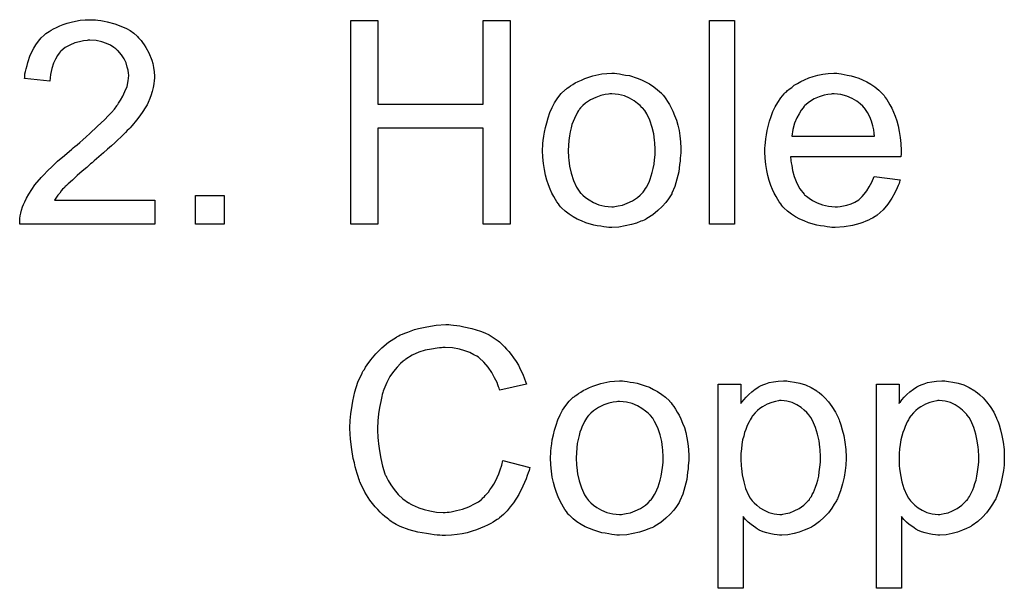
# Model space of a CAD drawing. Extents: x -2 to 8.5, y -2.9 to 5.2.
# Tile 154 of 207: x 3.479 to 3.866, y 2.675 to 2.899. Entities that reach past the tile are written whole.
import ezdxf

# ---------------------------------------------------------------- set-up
doc = ezdxf.new("R2010")
doc.units = 0
doc.layers.add('acc-ni-360-20-out-a_document', color=1, linetype='CONTINUOUS')

msp = doc.modelspace()

# ---------------------------------------------------------------- linework, layer by layer
at = {"layer": 'acc-ni-360-20-out-a_document', "color": 1}
for points in [[(3.508666, 2.898798), (3.509591, 2.898682), (3.510748, 2.898566), (3.512021, 2.898335), (3.513294, 2.898103), (3.516302, 2.897293), (3.51931, 2.896136), (3.520814, 2.895442), (3.522318, 2.894632), (3.523707, 2.893591), (3.524979, 2.892434), (3.525095, 2.892318), (3.525327, 2.892203), (3.525558, 2.89174), (3.526021, 2.891277), (3.526599, 2.890698), (3.527178, 2.889889), (3.527756, 2.889079), (3.52845, 2.888037), (3.529607, 2.885839), (3.530764, 2.883062), (3.531227, 2.881674), (3.531459, 2.880054), (3.53169, 2.878434), (3.531806, 2.876699), (3.531806, 2.876467), (3.531806, 2.875889), (3.53169, 2.874963), (3.531574, 2.873691), (3.531343, 2.872302), (3.53088, 2.870682), (3.530417, 2.868947), (3.529723, 2.867211), (3.529607, 2.86698), (3.529376, 2.866401), (3.528913, 2.865476), (3.528219, 2.864203), (3.527293, 2.862815), (3.526136, 2.861079), (3.524748, 2.859344), (3.523128, 2.857377), (3.522897, 2.857146), (3.522318, 2.856451), (3.52174, 2.855873), (3.521161, 2.855294), (3.520467, 2.8546), (3.519541, 2.853675), (3.518616, 2.852749), (3.517459, 2.851708), (3.516302, 2.850551), (3.514914, 2.849278), (3.513409, 2.848005), (3.51179, 2.846501), (3.509938, 2.844997), (3.508087, 2.843377), (3.507972, 2.843262), (3.50774, 2.84303), (3.507277, 2.842683), (3.506699, 2.84222), (3.506005, 2.841526), (3.505195, 2.840832), (3.503343, 2.839328), (3.501377, 2.837592), (3.499525, 2.835857), (3.497906, 2.834353), (3.497211, 2.833774), (3.496633, 2.833196), (3.496517, 2.83308), (3.49617, 2.832733), (3.495707, 2.83227), (3.495129, 2.831576), (3.49455, 2.830766), (3.493856, 2.829956), (3.492468, 2.827989), (3.531921, 2.827989), (3.531921, 2.818502), (3.478815, 2.818502), (3.478815, 2.818617), (3.478815, 2.81908), (3.478815, 2.819774), (3.478931, 2.8207), (3.479046, 2.821741), (3.479278, 2.822898), (3.479509, 2.824055), (3.479972, 2.825328), (3.479972, 2.825444), (3.480088, 2.825559), (3.480319, 2.826254), (3.480782, 2.827295), (3.481476, 2.828683), (3.482402, 2.830303), (3.483559, 2.832154), (3.484831, 2.834006), (3.486451, 2.835972), (3.486451, 2.836088), (3.486683, 2.836204), (3.487261, 2.836898), (3.488302, 2.837939), (3.489807, 2.839443), (3.491542, 2.841179), (3.49374, 2.843262), (3.496401, 2.845575), (3.499294, 2.848005), (3.49941, 2.848121), (3.499872, 2.848468), (3.500567, 2.849046), (3.501377, 2.849741), (3.502418, 2.850666), (3.503691, 2.851708), (3.504963, 2.852865), (3.506467, 2.854137), (3.50936, 2.856914), (3.512252, 2.859691), (3.513641, 2.861079), (3.514914, 2.862468), (3.51607, 2.86374), (3.516996, 2.865013), (3.516996, 2.865129), (3.517227, 2.865244), (3.517459, 2.865592), (3.51769, 2.866054), (3.5185, 2.867327), (3.519426, 2.868831), (3.520236, 2.870682), (3.521046, 2.872649), (3.521508, 2.874848), (3.52174, 2.87693), (3.52174, 2.877046), (3.52174, 2.877162), (3.521624, 2.877856), (3.521508, 2.879013), (3.521161, 2.880285), (3.520698, 2.881905), (3.519889, 2.883525), (3.518847, 2.885145), (3.517459, 2.886765), (3.517227, 2.886996), (3.516649, 2.887459), (3.515839, 2.888037), (3.514566, 2.888847), (3.512947, 2.889541), (3.511095, 2.890236), (3.508897, 2.890698), (3.506467, 2.890814), (3.505773, 2.890814), (3.50531, 2.890698), (3.503922, 2.890583), (3.502302, 2.890236), (3.500567, 2.889773), (3.4986, 2.888963), (3.496749, 2.887922), (3.495013, 2.886533), (3.494782, 2.886302), (3.494319, 2.885723), (3.493625, 2.884798), (3.49293, 2.883409), (3.492121, 2.88179), (3.491426, 2.879707), (3.490964, 2.877393), (3.490732, 2.874732), (3.480666, 2.875773), (3.480666, 2.875889), (3.480782, 2.876236), (3.480782, 2.876814), (3.480898, 2.877624), (3.481129, 2.87855), (3.48136, 2.879591), (3.481708, 2.880864), (3.482055, 2.882137), (3.48298, 2.884914), (3.484369, 2.88769), (3.485179, 2.889079), (3.48622, 2.890467), (3.487261, 2.89174), (3.488418, 2.892897), (3.488534, 2.893012), (3.488765, 2.893128), (3.489112, 2.893475), (3.489691, 2.893822), (3.490385, 2.894285), (3.491195, 2.894748), (3.492121, 2.895327), (3.493278, 2.895905), (3.49455, 2.896483), (3.495939, 2.897062), (3.497443, 2.897525), (3.499063, 2.897988), (3.500798, 2.898335), (3.502649, 2.898682), (3.504616, 2.898798), (3.506699, 2.898913), (3.507856, 2.898913), (3.508666, 2.898798)], [(3.671803, 2.818502), (3.661158, 2.818502), (3.661158, 2.85622), (3.619738, 2.85622), (3.619738, 2.818502), (3.609093, 2.818502), (3.609093, 2.898566), (3.619738, 2.898566), (3.619738, 2.865707), (3.661158, 2.865707), (3.661158, 2.898566), (3.671803, 2.898566), (3.671803, 2.818502)], [(3.760082, 2.818502), (3.750247, 2.818502), (3.750247, 2.898566), (3.760082, 2.898566), (3.760082, 2.818502)], [(3.713686, 2.87774), (3.714727, 2.877624), (3.715884, 2.877393), (3.717157, 2.877162), (3.718661, 2.87693), (3.721785, 2.875889), (3.723405, 2.87531), (3.725025, 2.874501), (3.726644, 2.873691), (3.728264, 2.872534), (3.729768, 2.871377), (3.731273, 2.869988), (3.731388, 2.869872), (3.73162, 2.869641), (3.731967, 2.869178), (3.73243, 2.8686), (3.733008, 2.86779), (3.733702, 2.866749), (3.734396, 2.865592), (3.735091, 2.864319), (3.735785, 2.86293), (3.736479, 2.861195), (3.737173, 2.859459), (3.737752, 2.857493), (3.738215, 2.85541), (3.738562, 2.853212), (3.738793, 2.850898), (3.738909, 2.848352), (3.738909, 2.848237), (3.738909, 2.84789), (3.738909, 2.847311), (3.738909, 2.846501), (3.738793, 2.845575), (3.738677, 2.844419), (3.738677, 2.843262), (3.738446, 2.841989), (3.738099, 2.839096), (3.737405, 2.836204), (3.736595, 2.833311), (3.735438, 2.83065), (3.735438, 2.830535), (3.735322, 2.830419), (3.735091, 2.830072), (3.734859, 2.829609), (3.734049, 2.828452), (3.733008, 2.827064), (3.73162, 2.825444), (3.729884, 2.823824), (3.727917, 2.822204), (3.725603, 2.8207), (3.725488, 2.8207), (3.725372, 2.820584), (3.725025, 2.820353), (3.724446, 2.820122), (3.723868, 2.81989), (3.723173, 2.819659), (3.721438, 2.818965), (3.719471, 2.818386), (3.717041, 2.817807), (3.714496, 2.817345), (3.711719, 2.817229), (3.710562, 2.817229), (3.709637, 2.817345), (3.708595, 2.81746), (3.707438, 2.817692), (3.70605, 2.817923), (3.704662, 2.818155), (3.701538, 2.81908), (3.699802, 2.819774), (3.698182, 2.820469), (3.696562, 2.821394), (3.694943, 2.822436), (3.693439, 2.823593), (3.691934, 2.824981), (3.691819, 2.825097), (3.691587, 2.825328), (3.69124, 2.825791), (3.690778, 2.826485), (3.690199, 2.827295), (3.68962, 2.82822), (3.688926, 2.829378), (3.688232, 2.830766), (3.687538, 2.83227), (3.686844, 2.834006), (3.686265, 2.835857), (3.685687, 2.837824), (3.685224, 2.840022), (3.684877, 2.842336), (3.684645, 2.844881), (3.68453, 2.847542), (3.68453, 2.847774), (3.68453, 2.848237), (3.684645, 2.849046), (3.684645, 2.850204), (3.684761, 2.851476), (3.684992, 2.853096), (3.685224, 2.854716), (3.685687, 2.856567), (3.686149, 2.858418), (3.686728, 2.860385), (3.687422, 2.862468), (3.688348, 2.864435), (3.689273, 2.866286), (3.690546, 2.868137), (3.691819, 2.869872), (3.693439, 2.871377), (3.693554, 2.871492), (3.693786, 2.871608), (3.694249, 2.871955), (3.694827, 2.872418), (3.695521, 2.872881), (3.696447, 2.873459), (3.697372, 2.874038), (3.698529, 2.874616), (3.699802, 2.875195), (3.701191, 2.875773), (3.704314, 2.876814), (3.707901, 2.877624), (3.709752, 2.87774), (3.711719, 2.877856), (3.712876, 2.877856), (3.713686, 2.87774)], [(3.80104, 2.87774), (3.801965, 2.877624), (3.803122, 2.877393), (3.804395, 2.877162), (3.805899, 2.876815), (3.807287, 2.876468), (3.808907, 2.875889), (3.810411, 2.875311), (3.812031, 2.874501), (3.813651, 2.873575), (3.815271, 2.872534), (3.816775, 2.871261), (3.818163, 2.869873), (3.818279, 2.869757), (3.81851, 2.869526), (3.818857, 2.869063), (3.81932, 2.868369), (3.819899, 2.867559), (3.820477, 2.866633), (3.821171, 2.865476), (3.821866, 2.864088), (3.82256, 2.862584), (3.823254, 2.860964), (3.823832, 2.859113), (3.824411, 2.857146), (3.824874, 2.854947), (3.825221, 2.852633), (3.825452, 2.850204), (3.825568, 2.847543), (3.825568, 2.847427), (3.825568, 2.846964), (3.825568, 2.846154), (3.825452, 2.844997), (3.782065, 2.844997), (3.782065, 2.844881), (3.782065, 2.844534), (3.78218, 2.844072), (3.78218, 2.843377), (3.782296, 2.842567), (3.782528, 2.841642), (3.782875, 2.839559), (3.783569, 2.837245), (3.784494, 2.8347), (3.785767, 2.832386), (3.787387, 2.830303), (3.787503, 2.830303), (3.787618, 2.830072), (3.788313, 2.829493), (3.789354, 2.828683), (3.790742, 2.827874), (3.792593, 2.826948), (3.794676, 2.826138), (3.79699, 2.825559), (3.798263, 2.825444), (3.799651, 2.825328), (3.800577, 2.825328), (3.801618, 2.825444), (3.802891, 2.825675), (3.804279, 2.826022), (3.805899, 2.826485), (3.807403, 2.827179), (3.808907, 2.828105), (3.809023, 2.828221), (3.809601, 2.828683), (3.810296, 2.829378), (3.811106, 2.830303), (3.812031, 2.831576), (3.813072, 2.833196), (3.814114, 2.835047), (3.815039, 2.837245), (3.825221, 2.835972), (3.825221, 2.835857), (3.825105, 2.835625), (3.82499, 2.835163), (3.824758, 2.834468), (3.824411, 2.833774), (3.824064, 2.832849), (3.823138, 2.830882), (3.821981, 2.828683), (3.820361, 2.826369), (3.81851, 2.824171), (3.816196, 2.822088), (3.816081, 2.822088), (3.815849, 2.821857), (3.815502, 2.821626), (3.815039, 2.821279), (3.814345, 2.820932), (3.813651, 2.820584), (3.812725, 2.820122), (3.811684, 2.819659), (3.810527, 2.819196), (3.80937, 2.818733), (3.806477, 2.818039), (3.803238, 2.817461), (3.799651, 2.817229), (3.798378, 2.817229), (3.797569, 2.817345), (3.796527, 2.817461), (3.795255, 2.817692), (3.793866, 2.817923), (3.792362, 2.818155), (3.789122, 2.81908), (3.787387, 2.819774), (3.785767, 2.820469), (3.784032, 2.821394), (3.782412, 2.822436), (3.780908, 2.823593), (3.779404, 2.824981), (3.779288, 2.825097), (3.779057, 2.825328), (3.778709, 2.825791), (3.778247, 2.826485), (3.777668, 2.827295), (3.77709, 2.828221), (3.776396, 2.829378), (3.775701, 2.83065), (3.775007, 2.832154), (3.774313, 2.833774), (3.773734, 2.835625), (3.773156, 2.837592), (3.772693, 2.839675), (3.772346, 2.841989), (3.772115, 2.844419), (3.771999, 2.846964), (3.771999, 2.84708), (3.771999, 2.847658), (3.771999, 2.848352), (3.772115, 2.849394), (3.77223, 2.850666), (3.772346, 2.852055), (3.772577, 2.853675), (3.772925, 2.855294), (3.77385, 2.858997), (3.774429, 2.860848), (3.775123, 2.862815), (3.776048, 2.864666), (3.77709, 2.866402), (3.778247, 2.868137), (3.779519, 2.869757), (3.779635, 2.869873), (3.779867, 2.870104), (3.780329, 2.870451), (3.780908, 2.87103), (3.781602, 2.871608), (3.782528, 2.872302), (3.783569, 2.873112), (3.784842, 2.873806), (3.786114, 2.874616), (3.787618, 2.875311), (3.789238, 2.876005), (3.790974, 2.876583), (3.792825, 2.877162), (3.794792, 2.877509), (3.796874, 2.87774), (3.799073, 2.877856), (3.80023, 2.877856), (3.80104, 2.87774)], [(3.711719, 2.869757), (3.711025, 2.869757), (3.710447, 2.869641), (3.709174, 2.869525), (3.707438, 2.869063), (3.705471, 2.868368), (3.703389, 2.867443), (3.701422, 2.866054), (3.700381, 2.865129), (3.699455, 2.864203), (3.699455, 2.864088), (3.699224, 2.863972), (3.698992, 2.863625), (3.698645, 2.863162), (3.698298, 2.862583), (3.697951, 2.861889), (3.697488, 2.860964), (3.697025, 2.860038), (3.696562, 2.858881), (3.6961, 2.857724), (3.695753, 2.856336), (3.695405, 2.854831), (3.695058, 2.853212), (3.694827, 2.851476), (3.694711, 2.849509), (3.694596, 2.847542), (3.694596, 2.847427), (3.694596, 2.84708), (3.694596, 2.846501), (3.694711, 2.845691), (3.694711, 2.844766), (3.694827, 2.843724), (3.695174, 2.841295), (3.695753, 2.838518), (3.696678, 2.835741), (3.697835, 2.83308), (3.698645, 2.831923), (3.699455, 2.830766), (3.699571, 2.830766), (3.699686, 2.830535), (3.700381, 2.829956), (3.701422, 2.82903), (3.70281, 2.828105), (3.704546, 2.827064), (3.706628, 2.826138), (3.709058, 2.825559), (3.710331, 2.825444), (3.711719, 2.825328), (3.712413, 2.825328), (3.712992, 2.825444), (3.714265, 2.825675), (3.716, 2.826022), (3.717851, 2.826716), (3.719934, 2.827642), (3.721901, 2.82903), (3.722942, 2.829956), (3.723868, 2.830882), (3.723983, 2.830997), (3.724099, 2.831113), (3.724331, 2.83146), (3.724678, 2.831923), (3.725025, 2.832501), (3.725488, 2.833196), (3.72595, 2.834121), (3.726413, 2.835047), (3.726876, 2.836204), (3.727223, 2.837477), (3.727686, 2.838865), (3.728033, 2.840369), (3.72838, 2.842104), (3.728611, 2.84384), (3.728843, 2.845807), (3.728843, 2.84789), (3.728843, 2.848005), (3.728843, 2.848352), (3.728843, 2.848931), (3.728727, 2.849625), (3.728727, 2.850551), (3.728611, 2.851592), (3.728264, 2.854022), (3.727686, 2.856567), (3.72676, 2.859344), (3.725488, 2.861889), (3.724793, 2.863162), (3.723868, 2.864203), (3.723868, 2.864319), (3.723636, 2.864435), (3.722942, 2.865129), (3.721901, 2.865939), (3.720512, 2.86698), (3.718777, 2.868021), (3.716694, 2.868947), (3.71438, 2.869525), (3.713108, 2.869641), (3.711719, 2.869757)], [(3.799188, 2.869757), (3.798494, 2.869757), (3.798031, 2.869641), (3.796759, 2.869526), (3.795255, 2.869178), (3.793403, 2.8686), (3.791436, 2.86779), (3.789585, 2.866633), (3.787734, 2.865129), (3.787503, 2.864898), (3.78704, 2.864319), (3.78623, 2.863278), (3.78542, 2.861889), (3.784494, 2.860269), (3.783685, 2.858187), (3.78299, 2.855757), (3.782643, 2.853096), (3.815155, 2.853096), (3.815155, 2.853212), (3.815155, 2.853443), (3.815039, 2.85379), (3.815039, 2.854253), (3.814808, 2.855642), (3.814461, 2.857146), (3.813882, 2.858997), (3.813304, 2.860732), (3.812378, 2.862468), (3.811337, 2.863972), (3.811337, 2.864088), (3.811106, 2.864203), (3.810527, 2.864898), (3.809486, 2.865823), (3.808097, 2.866864), (3.806362, 2.867906), (3.804279, 2.868831), (3.801849, 2.869526), (3.800577, 2.869641), (3.799188, 2.869757)], [(3.559227, 2.818502), (3.548004, 2.818502), (3.548004, 2.829725), (3.559227, 2.829725), (3.559227, 2.818502)], [(3.648431, 2.778886), (3.649473, 2.77877), (3.650745, 2.778655), (3.652018, 2.778539), (3.653522, 2.778192), (3.656646, 2.777498), (3.660117, 2.776456), (3.661852, 2.775762), (3.663472, 2.774952), (3.665092, 2.773911), (3.666712, 2.77287), (3.666828, 2.772754), (3.667059, 2.772638), (3.667522, 2.772291), (3.6681, 2.771713), (3.668679, 2.771134), (3.669489, 2.770324), (3.670299, 2.769399), (3.671224, 2.768473), (3.67215, 2.767316), (3.673075, 2.765928), (3.674117, 2.764539), (3.675042, 2.763035), (3.675852, 2.7613), (3.676778, 2.759564), (3.677472, 2.757713), (3.678166, 2.75563), (3.667753, 2.753201), (3.667753, 2.753316), (3.667637, 2.753548), (3.667406, 2.75401), (3.667175, 2.754589), (3.666943, 2.755283), (3.666596, 2.756209), (3.665671, 2.75806), (3.664514, 2.760143), (3.663125, 2.762225), (3.66139, 2.764192), (3.659539, 2.765928), (3.659307, 2.766159), (3.658613, 2.766622), (3.657456, 2.7672), (3.655952, 2.76801), (3.653985, 2.768704), (3.651787, 2.769399), (3.649126, 2.769861), (3.646233, 2.769977), (3.645307, 2.769977), (3.644729, 2.769861), (3.643919, 2.769861), (3.642993, 2.769746), (3.640795, 2.769399), (3.638365, 2.768936), (3.63582, 2.768126), (3.633159, 2.766969), (3.630729, 2.765465), (3.630613, 2.765465), (3.630498, 2.765233), (3.629688, 2.764655), (3.628647, 2.763729), (3.627374, 2.762341), (3.62587, 2.760605), (3.624481, 2.758639), (3.623209, 2.756209), (3.622052, 2.753548), (3.622052, 2.753432), (3.621936, 2.753201), (3.62182, 2.752854), (3.621705, 2.752275), (3.621473, 2.751581), (3.621242, 2.750771), (3.620895, 2.748804), (3.620432, 2.74649), (3.619969, 2.743945), (3.619738, 2.741168), (3.619622, 2.73816), (3.619622, 2.738044), (3.619622, 2.737697), (3.619622, 2.737118), (3.619622, 2.736424), (3.619738, 2.735614), (3.619738, 2.734573), (3.619853, 2.733416), (3.619969, 2.732143), (3.620316, 2.729366), (3.620895, 2.726358), (3.621589, 2.72335), (3.622515, 2.720342), (3.622515, 2.720226), (3.62263, 2.719995), (3.622862, 2.719648), (3.623093, 2.719069), (3.623787, 2.717681), (3.624829, 2.716061), (3.626101, 2.71421), (3.627721, 2.712243), (3.629572, 2.710507), (3.631771, 2.708887), (3.631886, 2.708887), (3.632118, 2.708772), (3.632465, 2.70854), (3.632927, 2.708309), (3.633506, 2.708078), (3.6342, 2.707731), (3.63582, 2.707036), (3.637903, 2.706342), (3.640217, 2.705764), (3.642762, 2.705301), (3.645423, 2.705185), (3.646233, 2.705185), (3.646927, 2.705301), (3.647737, 2.705301), (3.648547, 2.705416), (3.65063, 2.705879), (3.653059, 2.706458), (3.655489, 2.707383), (3.658034, 2.708656), (3.659307, 2.70935), (3.660464, 2.710276), (3.66058, 2.710392), (3.660695, 2.710507), (3.661043, 2.710854), (3.661505, 2.711202), (3.661968, 2.71178), (3.662547, 2.712474), (3.663241, 2.713168), (3.663819, 2.714094), (3.664514, 2.715135), (3.665323, 2.716292), (3.666018, 2.717449), (3.666712, 2.718838), (3.66729, 2.720342), (3.667869, 2.721962), (3.668447, 2.723697), (3.66891, 2.725548), (3.679555, 2.722887), (3.679555, 2.722771), (3.679439, 2.722309), (3.679207, 2.721615), (3.67886, 2.720689), (3.678513, 2.719648), (3.67805, 2.718375), (3.677472, 2.716986), (3.676778, 2.715482), (3.675158, 2.712243), (3.673075, 2.709003), (3.671803, 2.707383), (3.67053, 2.705764), (3.669142, 2.704375), (3.667522, 2.702987), (3.667406, 2.702871), (3.667175, 2.70264), (3.666596, 2.702408), (3.666018, 2.701945), (3.665092, 2.701367), (3.664166, 2.700789), (3.662894, 2.70021), (3.661621, 2.699631), (3.660117, 2.698937), (3.658497, 2.698359), (3.656762, 2.69778), (3.65491, 2.697202), (3.652944, 2.696739), (3.650861, 2.696508), (3.648663, 2.696276), (3.646349, 2.69616), (3.645076, 2.69616), (3.64415, 2.696276), (3.643109, 2.696276), (3.641836, 2.696392), (3.640448, 2.696623), (3.638828, 2.696855), (3.635473, 2.697433), (3.632002, 2.698359), (3.628531, 2.699631), (3.626911, 2.700441), (3.625291, 2.701367), (3.625176, 2.701483), (3.624944, 2.701598), (3.624481, 2.701945), (3.624019, 2.702408), (3.623324, 2.702871), (3.622515, 2.703565), (3.621589, 2.704375), (3.620663, 2.705301), (3.619738, 2.706342), (3.618696, 2.707383), (3.616614, 2.710044), (3.614647, 2.713168), (3.612911, 2.716639), (3.612911, 2.716755), (3.61268, 2.717102), (3.612564, 2.717681), (3.612217, 2.718375), (3.611986, 2.7193), (3.611639, 2.720457), (3.611176, 2.72173), (3.610829, 2.723119), (3.610482, 2.724623), (3.610019, 2.726358), (3.60944, 2.729945), (3.608978, 2.733994), (3.608746, 2.73816), (3.608746, 2.738275), (3.608746, 2.738738), (3.608746, 2.739432), (3.608862, 2.740242), (3.608862, 2.741399), (3.608978, 2.742556), (3.609093, 2.74406), (3.609325, 2.745564), (3.609903, 2.74892), (3.610713, 2.752622), (3.61187, 2.756325), (3.61349, 2.759911), (3.613606, 2.760027), (3.613721, 2.760374), (3.613953, 2.760837), (3.614416, 2.761415), (3.614878, 2.762225), (3.615457, 2.763151), (3.616961, 2.765233), (3.618928, 2.767547), (3.621242, 2.769861), (3.623903, 2.772175), (3.627027, 2.774142), (3.627142, 2.774258), (3.62749, 2.774374), (3.627952, 2.774605), (3.628531, 2.774952), (3.629456, 2.775299), (3.630382, 2.775646), (3.631539, 2.776109), (3.632812, 2.776572), (3.6342, 2.777035), (3.635704, 2.777498), (3.638944, 2.778192), (3.642646, 2.77877), (3.646464, 2.779002), (3.647621, 2.779002), (3.648431, 2.778886)], [(3.71681, 2.756787), (3.717851, 2.756672), (3.719008, 2.75644), (3.720281, 2.756209), (3.721785, 2.755977), (3.724909, 2.754936), (3.726529, 2.754358), (3.728149, 2.753548), (3.729768, 2.752738), (3.731388, 2.751581), (3.732892, 2.750424), (3.734396, 2.749035), (3.734512, 2.74892), (3.734744, 2.748688), (3.735091, 2.748226), (3.735553, 2.747647), (3.736132, 2.746837), (3.736826, 2.745796), (3.73752, 2.744639), (3.738215, 2.743366), (3.738909, 2.741978), (3.739603, 2.740242), (3.740297, 2.738507), (3.740876, 2.73654), (3.741338, 2.734457), (3.741686, 2.732259), (3.741917, 2.729945), (3.742033, 2.727399), (3.742033, 2.727284), (3.742033, 2.726937), (3.742033, 2.726358), (3.742033, 2.725548), (3.741917, 2.724623), (3.741801, 2.723466), (3.741801, 2.722309), (3.74157, 2.721036), (3.741223, 2.718144), (3.740528, 2.715251), (3.739719, 2.712358), (3.738562, 2.709697), (3.738562, 2.709582), (3.738446, 2.709466), (3.738215, 2.709119), (3.737983, 2.708656), (3.737173, 2.707499), (3.736132, 2.706111), (3.734744, 2.704491), (3.733008, 2.702871), (3.731041, 2.701251), (3.728727, 2.699747), (3.728611, 2.699747), (3.728496, 2.699631), (3.728149, 2.6994), (3.72757, 2.699169), (3.726992, 2.698937), (3.726297, 2.698706), (3.724562, 2.698012), (3.722595, 2.697433), (3.720165, 2.696855), (3.71762, 2.696392), (3.714843, 2.696276), (3.713686, 2.696276), (3.71276, 2.696392), (3.711719, 2.696508), (3.710562, 2.696739), (3.709174, 2.69697), (3.707785, 2.697202), (3.704662, 2.698127), (3.702926, 2.698822), (3.701306, 2.699516), (3.699686, 2.700441), (3.698067, 2.701483), (3.696562, 2.70264), (3.695058, 2.704028), (3.694943, 2.704144), (3.694711, 2.704375), (3.694364, 2.704838), (3.693901, 2.705532), (3.693323, 2.706342), (3.692744, 2.707268), (3.69205, 2.708425), (3.691356, 2.709813), (3.690662, 2.711317), (3.689968, 2.713053), (3.689389, 2.714904), (3.688811, 2.716871), (3.688348, 2.719069), (3.688001, 2.721383), (3.687769, 2.723928), (3.687654, 2.72659), (3.687654, 2.726821), (3.687654, 2.727284), (3.687769, 2.728094), (3.687769, 2.729251), (3.687885, 2.730523), (3.688116, 2.732143), (3.688348, 2.733763), (3.688811, 2.735614), (3.689273, 2.737465), (3.689852, 2.739432), (3.690546, 2.741515), (3.691472, 2.743482), (3.692397, 2.745333), (3.69367, 2.747184), (3.694943, 2.74892), (3.696562, 2.750424), (3.696678, 2.750539), (3.69691, 2.750655), (3.697372, 2.751002), (3.697951, 2.751465), (3.698645, 2.751928), (3.699571, 2.752506), (3.700496, 2.753085), (3.701653, 2.753663), (3.702926, 2.754242), (3.704314, 2.75482), (3.707438, 2.755862), (3.711025, 2.756672), (3.712876, 2.756787), (3.714843, 2.756903), (3.716, 2.756903), (3.71681, 2.756787)], [(3.781139, 2.756787), (3.781949, 2.756672), (3.783685, 2.75644), (3.785767, 2.755977), (3.787965, 2.755283), (3.790164, 2.754242), (3.792362, 2.752969), (3.792478, 2.752969), (3.792593, 2.752738), (3.793288, 2.752275), (3.794329, 2.751349), (3.795602, 2.750193), (3.79699, 2.748688), (3.798378, 2.746837), (3.799767, 2.744639), (3.800924, 2.742209), (3.800924, 2.742093), (3.80104, 2.741862), (3.801155, 2.741515), (3.801387, 2.741052), (3.801618, 2.740358), (3.801849, 2.739548), (3.802428, 2.737697), (3.803006, 2.735383), (3.803469, 2.732838), (3.803816, 2.729945), (3.803932, 2.726937), (3.803932, 2.726821), (3.803932, 2.72659), (3.803932, 2.726127), (3.803932, 2.725433), (3.803816, 2.724623), (3.803816, 2.723697), (3.803585, 2.721615), (3.803122, 2.719069), (3.802544, 2.716408), (3.801734, 2.713631), (3.800693, 2.710854), (3.800693, 2.710739), (3.800577, 2.710507), (3.800345, 2.71016), (3.800114, 2.709698), (3.799304, 2.708425), (3.798263, 2.706805), (3.79699, 2.70507), (3.79537, 2.703334), (3.793519, 2.701599), (3.791321, 2.699979), (3.791205, 2.699979), (3.791089, 2.699863), (3.790742, 2.699632), (3.79028, 2.6994), (3.789122, 2.698822), (3.787503, 2.698128), (3.785536, 2.697433), (3.783453, 2.696855), (3.781023, 2.696392), (3.778594, 2.696276), (3.777784, 2.696276), (3.776858, 2.696392), (3.775701, 2.696508), (3.774313, 2.696739), (3.772809, 2.697086), (3.771305, 2.697549), (3.769801, 2.698243), (3.769685, 2.698359), (3.769106, 2.69859), (3.768412, 2.699053), (3.767487, 2.699747), (3.766561, 2.700441), (3.765404, 2.701367), (3.764363, 2.702408), (3.763437, 2.703565), (3.763437, 2.675334), (3.753603, 2.675334), (3.753603, 2.75563), (3.762512, 2.75563), (3.762512, 2.747994), (3.762627, 2.748226), (3.76309, 2.748688), (3.763669, 2.749498), (3.764594, 2.750424), (3.765635, 2.751581), (3.766792, 2.752622), (3.768181, 2.753664), (3.769569, 2.754589), (3.769801, 2.754705), (3.770263, 2.754936), (3.771189, 2.755283), (3.772346, 2.755746), (3.773734, 2.756209), (3.775354, 2.756556), (3.777205, 2.756787), (3.779288, 2.756903), (3.780561, 2.756903), (3.781139, 2.756787)], [(3.843386, 2.756787), (3.844196, 2.756672), (3.845931, 2.75644), (3.848014, 2.755977), (3.850212, 2.755283), (3.85241, 2.754242), (3.854609, 2.752969), (3.854724, 2.752969), (3.85484, 2.752738), (3.855534, 2.752275), (3.856576, 2.751349), (3.857848, 2.750193), (3.859237, 2.748688), (3.860625, 2.746837), (3.862014, 2.744639), (3.863171, 2.742209), (3.863171, 2.742093), (3.863286, 2.741862), (3.863402, 2.741515), (3.863633, 2.741052), (3.863865, 2.740358), (3.864096, 2.739548), (3.864675, 2.737697), (3.865253, 2.735383), (3.865716, 2.732838), (3.866063, 2.729945), (3.866179, 2.726937), (3.866179, 2.726821), (3.866179, 2.72659), (3.866179, 2.726127), (3.866179, 2.725433), (3.866063, 2.724623), (3.866063, 2.723697), (3.865832, 2.721615), (3.865369, 2.719069), (3.86479, 2.716408), (3.86398, 2.713631), (3.862939, 2.710854), (3.862939, 2.710739), (3.862823, 2.710507), (3.862592, 2.71016), (3.862361, 2.709698), (3.861551, 2.708425), (3.860509, 2.706805), (3.859237, 2.70507), (3.857617, 2.703334), (3.855766, 2.701599), (3.853567, 2.699979), (3.853452, 2.699979), (3.853336, 2.699863), (3.852989, 2.699632), (3.852526, 2.6994), (3.851369, 2.698822), (3.849749, 2.698128), (3.847782, 2.697433), (3.8457, 2.696855), (3.84327, 2.696392), (3.84084, 2.696276), (3.84003, 2.696276), (3.839105, 2.696392), (3.837948, 2.696508), (3.836559, 2.696739), (3.835055, 2.697086), (3.833551, 2.697549), (3.832047, 2.698243), (3.831932, 2.698359), (3.831353, 2.69859), (3.830659, 2.699053), (3.829733, 2.699747), (3.828808, 2.700441), (3.827651, 2.701367), (3.826609, 2.702408), (3.825684, 2.703565), (3.825684, 2.675335), (3.815849, 2.675335), (3.815849, 2.75563), (3.824758, 2.75563), (3.824758, 2.747994), (3.824874, 2.748226), (3.825337, 2.748688), (3.825915, 2.749498), (3.826841, 2.750424), (3.827882, 2.751581), (3.829039, 2.752622), (3.830427, 2.753664), (3.831816, 2.754589), (3.832047, 2.754705), (3.83251, 2.754936), (3.833436, 2.755283), (3.834593, 2.755746), (3.835981, 2.756209), (3.837601, 2.756556), (3.839452, 2.756787), (3.841535, 2.756903), (3.842807, 2.756903), (3.843386, 2.756787)], [(3.714843, 2.748804), (3.714149, 2.748804), (3.71357, 2.748688), (3.712298, 2.748573), (3.710562, 2.74811), (3.708595, 2.747416), (3.706513, 2.74649), (3.704546, 2.745102), (3.703505, 2.744176), (3.702579, 2.74325), (3.702579, 2.743135), (3.702347, 2.743019), (3.702116, 2.742672), (3.701769, 2.742209), (3.701422, 2.741631), (3.701075, 2.740936), (3.700612, 2.740011), (3.700149, 2.739085), (3.699686, 2.737928), (3.699224, 2.736771), (3.698876, 2.735383), (3.698529, 2.733879), (3.698182, 2.732259), (3.697951, 2.730523), (3.697835, 2.728557), (3.69772, 2.72659), (3.69772, 2.726474), (3.69772, 2.726127), (3.69772, 2.725548), (3.697835, 2.724738), (3.697835, 2.723813), (3.697951, 2.722771), (3.698298, 2.720342), (3.698876, 2.717565), (3.699802, 2.714788), (3.700959, 2.712127), (3.701769, 2.71097), (3.702579, 2.709813), (3.702695, 2.709813), (3.70281, 2.709582), (3.703505, 2.709003), (3.704546, 2.708078), (3.705934, 2.707152), (3.70767, 2.706111), (3.709752, 2.705185), (3.712182, 2.704607), (3.713455, 2.704491), (3.714843, 2.704375), (3.715537, 2.704375), (3.716116, 2.704491), (3.717389, 2.704722), (3.719124, 2.705069), (3.720975, 2.705764), (3.723058, 2.706689), (3.725025, 2.708078), (3.726066, 2.709003), (3.726992, 2.709929), (3.727107, 2.710044), (3.727223, 2.71016), (3.727454, 2.710507), (3.727802, 2.71097), (3.728149, 2.711549), (3.728611, 2.712243), (3.729074, 2.713168), (3.729537, 2.714094), (3.73, 2.715251), (3.730347, 2.716524), (3.73081, 2.717912), (3.731157, 2.719416), (3.731504, 2.721152), (3.731735, 2.722887), (3.731967, 2.724854), (3.731967, 2.726937), (3.731967, 2.727052), (3.731967, 2.727399), (3.731967, 2.727978), (3.731851, 2.728672), (3.731851, 2.729598), (3.731735, 2.730639), (3.731388, 2.733069), (3.73081, 2.735614), (3.729884, 2.738391), (3.728611, 2.740936), (3.727917, 2.742209), (3.726992, 2.74325), (3.726992, 2.743366), (3.72676, 2.743482), (3.726066, 2.744176), (3.725025, 2.744986), (3.723636, 2.746027), (3.721901, 2.747068), (3.719818, 2.747994), (3.717504, 2.748573), (3.716231, 2.748688), (3.714843, 2.748804)], [(3.778362, 2.749151), (3.777784, 2.749151), (3.777321, 2.749035), (3.776164, 2.748804), (3.77466, 2.748457), (3.772925, 2.747763), (3.771073, 2.746722), (3.770032, 2.746027), (3.769106, 2.745217), (3.768181, 2.744292), (3.767255, 2.743251), (3.767255, 2.743135), (3.767024, 2.743019), (3.766792, 2.742672), (3.766561, 2.742209), (3.766214, 2.741515), (3.765751, 2.740821), (3.765288, 2.739895), (3.764941, 2.73897), (3.764478, 2.737812), (3.764016, 2.73654), (3.763669, 2.735151), (3.763206, 2.733647), (3.762974, 2.731912), (3.762743, 2.730176), (3.762512, 2.728325), (3.762512, 2.726242), (3.762512, 2.726127), (3.762512, 2.72578), (3.762512, 2.725201), (3.762627, 2.724391), (3.762627, 2.723466), (3.762743, 2.722424), (3.76309, 2.719995), (3.763669, 2.717218), (3.764363, 2.714557), (3.76552, 2.711896), (3.766214, 2.710739), (3.767024, 2.709698), (3.767255, 2.709466), (3.767834, 2.708888), (3.768759, 2.707962), (3.770032, 2.707036), (3.771652, 2.706111), (3.773503, 2.705185), (3.775586, 2.704607), (3.776743, 2.704491), (3.7779, 2.704375), (3.778594, 2.704375), (3.779057, 2.704491), (3.780214, 2.704722), (3.781833, 2.70507), (3.783569, 2.705764), (3.78542, 2.706689), (3.787271, 2.708078), (3.788197, 2.708888), (3.789122, 2.709813), (3.789122, 2.709929), (3.789354, 2.710045), (3.789585, 2.710392), (3.789817, 2.710854), (3.79028, 2.711433), (3.790627, 2.712243), (3.791089, 2.713053), (3.791552, 2.714094), (3.791899, 2.715135), (3.792362, 2.716524), (3.792825, 2.717912), (3.793172, 2.719416), (3.793403, 2.721152), (3.793635, 2.723003), (3.793866, 2.72497), (3.793866, 2.727052), (3.793866, 2.727168), (3.793866, 2.727515), (3.793866, 2.728094), (3.793751, 2.728904), (3.793751, 2.729829), (3.793635, 2.730871), (3.793288, 2.7333), (3.792709, 2.735961), (3.791899, 2.738622), (3.790742, 2.741284), (3.790048, 2.742556), (3.789238, 2.743598), (3.789238, 2.743713), (3.789007, 2.743829), (3.788428, 2.744523), (3.787503, 2.745333), (3.78623, 2.746374), (3.78461, 2.747416), (3.782759, 2.748341), (3.780676, 2.74892), (3.779519, 2.749035), (3.778362, 2.749151)], [(3.840609, 2.749151), (3.84003, 2.749151), (3.839568, 2.749035), (3.838411, 2.748804), (3.836907, 2.748457), (3.835171, 2.747763), (3.83332, 2.746722), (3.832279, 2.746027), (3.831353, 2.745217), (3.830427, 2.744292), (3.829502, 2.743251), (3.829502, 2.743135), (3.82927, 2.743019), (3.829039, 2.742672), (3.828808, 2.742209), (3.828461, 2.741515), (3.827998, 2.740821), (3.827535, 2.739895), (3.827188, 2.73897), (3.826725, 2.737813), (3.826262, 2.73654), (3.825915, 2.735151), (3.825452, 2.733647), (3.825221, 2.731912), (3.82499, 2.730176), (3.824758, 2.728325), (3.824758, 2.726243), (3.824758, 2.726127), (3.824758, 2.72578), (3.824758, 2.725201), (3.824874, 2.724391), (3.824874, 2.723466), (3.82499, 2.722425), (3.825337, 2.719995), (3.825915, 2.717218), (3.826609, 2.714557), (3.827766, 2.711896), (3.828461, 2.710739), (3.82927, 2.709698), (3.829502, 2.709466), (3.83008, 2.708888), (3.831006, 2.707962), (3.832279, 2.707036), (3.833898, 2.706111), (3.83575, 2.705185), (3.837832, 2.704607), (3.838989, 2.704491), (3.840146, 2.704375), (3.84084, 2.704375), (3.841303, 2.704491), (3.84246, 2.704722), (3.84408, 2.70507), (3.845816, 2.705764), (3.847667, 2.706689), (3.849518, 2.708078), (3.850443, 2.708888), (3.851369, 2.709813), (3.851369, 2.709929), (3.851601, 2.710045), (3.851832, 2.710392), (3.852063, 2.710854), (3.852526, 2.711433), (3.852873, 2.712243), (3.853336, 2.713053), (3.853799, 2.714094), (3.854146, 2.715135), (3.854609, 2.716524), (3.855072, 2.717912), (3.855419, 2.719416), (3.85565, 2.721152), (3.855881, 2.723003), (3.856113, 2.72497), (3.856113, 2.727052), (3.856113, 2.727168), (3.856113, 2.727515), (3.856113, 2.728094), (3.855997, 2.728904), (3.855997, 2.729829), (3.855881, 2.730871), (3.855534, 2.7333), (3.854956, 2.735961), (3.854146, 2.738622), (3.852989, 2.741284), (3.852295, 2.742556), (3.851485, 2.743598), (3.851485, 2.743713), (3.851253, 2.743829), (3.850675, 2.744523), (3.849749, 2.745333), (3.848477, 2.746374), (3.846857, 2.747416), (3.845006, 2.748341), (3.842923, 2.74892), (3.841766, 2.749035), (3.840609, 2.749151)]]:
    msp.add_lwpolyline(points, dxfattribs=at)

doc.saveas('drawing.dxf')
